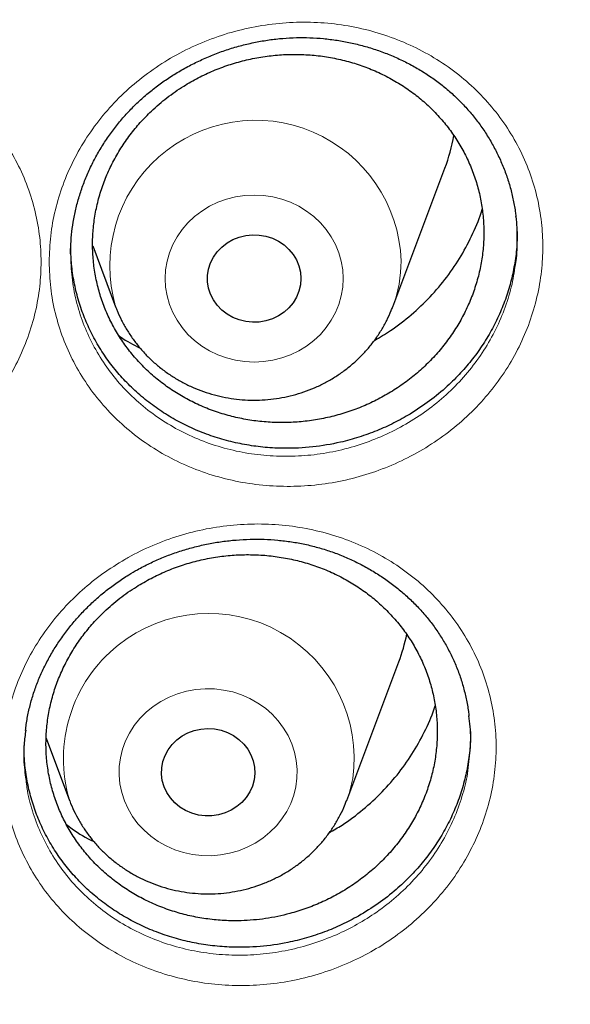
# Model space of a CAD drawing. Header units: millimetres. Extents: x 8 to 830, y 12 to 1725.
# Tile 226 of 256: x 435.89 to 440.61, y 1563.72 to 1572.17. Entities that reach past the tile are written whole.
import ezdxf

# ---------------------------------------------------------------- set-up
doc = ezdxf.new("R2010")
doc.units = ezdxf.units.MM

msp = doc.modelspace()

# ---------------------------------------------------------------- linework, layer by layer
at = {"color": 7, "linetype": 'Continuous', "lineweight": 30}
for p, q in [((439.0926, 1569.7095), (439.5396, 1570.8978)), ((436.5204, 1570.2305), (436.7164, 1569.7095)), ((436.7182, 1569.7048), (436.7164, 1569.7095)), ((438.6976, 1565.4737), (439.1446, 1566.6619)), ((436.1204, 1566.0081), (436.3214, 1565.4737))]:
    msp.add_line(p, q, dxfattribs=at)
at = {"color": 8, "linetype": 'Continuous', "lineweight": 0, "flags": 128}
for points in [[(438.6681, 1569.951), (438.664, 1569.8761), (438.6514, 1569.8021), (438.6308, 1569.7296), (438.6021, 1569.6596), (438.5658, 1569.5928), (438.5223, 1569.5299), (438.472, 1569.4716), (438.4155, 1569.4186), (438.3534, 1569.3714), (438.2863, 1569.3306), (438.2151, 1569.2965), (438.1405, 1569.2696), (438.0633, 1569.2502), (437.9843, 1569.2385), (437.9045, 1569.2346), (437.8247, 1569.2385), (437.7457, 1569.2502), (437.6685, 1569.2696), (437.5939, 1569.2965), (437.5227, 1569.3306), (437.4556, 1569.3714), (437.3935, 1569.4186), (437.337, 1569.4716), (437.2867, 1569.5299), (437.2432, 1569.5928), (437.2069, 1569.6596), (437.1782, 1569.7296), (437.1575, 1569.8021), (437.145, 1569.8761), (437.1408, 1569.951), (437.145, 1570.0259), (437.1575, 1570.1), (437.1782, 1570.1724), (437.2069, 1570.2424), (437.2432, 1570.3092), (437.2867, 1570.3721), (437.337, 1570.4304), (437.3935, 1570.4834), (437.4556, 1570.5306), (437.5227, 1570.5715), (437.5939, 1570.6055), (437.6685, 1570.6324), (437.7457, 1570.6518), (437.8247, 1570.6635), (437.9045, 1570.6675), (437.9843, 1570.6635), (438.0633, 1570.6518), (438.1405, 1570.6324), (438.2151, 1570.6055), (438.2863, 1570.5715), (438.3534, 1570.5306), (438.4155, 1570.4834), (438.472, 1570.4304), (438.5223, 1570.3721), (438.5658, 1570.3092), (438.6021, 1570.2424), (438.6308, 1570.1724), (438.6514, 1570.1), (438.664, 1570.0259), (438.6681, 1569.951)], [(438.2615, 1565.5908), (438.2436, 1565.5177), (438.2175, 1565.4468), (438.1838, 1565.3788), (438.1426, 1565.3146), (438.0945, 1565.2547), (438.04, 1565.1998), (437.9796, 1565.1506), (437.9142, 1565.1076), (437.8443, 1565.0713), (437.7707, 1565.0419), (437.6942, 1565.02), (437.6158, 1565.0057), (437.5361, 1564.9992), (437.4562, 1565.0005), (437.3769, 1565.0096), (437.299, 1565.0265), (437.2234, 1565.0509), (437.151, 1565.0826), (437.0825, 1565.1212), (437.0186, 1565.1664), (436.9602, 1565.2175), (436.9077, 1565.2741), (436.8619, 1565.3355), (436.8231, 1565.4011), (436.7919, 1565.4702), (436.7685, 1565.5419), (436.7533, 1565.6155), (436.7463, 1565.6902), (436.7477, 1565.7652), (436.7574, 1565.8396), (436.7754, 1565.9127), (436.8015, 1565.9836), (436.8352, 1566.0515), (436.8764, 1566.1158), (436.9245, 1566.1757), (436.979, 1566.2306), (437.0393, 1566.2798), (437.1048, 1566.3228), (437.1747, 1566.3591), (437.2483, 1566.3884), (437.3248, 1566.4104), (437.4032, 1566.4247), (437.4828, 1566.4312), (437.5628, 1566.4299), (437.6421, 1566.4208), (437.72, 1566.4039), (437.7956, 1566.3795), (437.868, 1566.3478), (437.9365, 1566.3092), (438.0004, 1566.264), (438.0588, 1566.2129), (438.1113, 1566.1563), (438.1571, 1566.0949), (438.1959, 1566.0293), (438.2271, 1565.9602), (438.2505, 1565.8885), (438.2657, 1565.8149), (438.2727, 1565.7402), (438.2713, 1565.6652), (438.2615, 1565.5908)]]:
    msp.add_lwpolyline(points, dxfattribs=at)
at = {"color": 7, "linetype": 'Continuous', "lineweight": 30, "flags": 128}
for points in [[(438.3045, 1569.951), (438.3002, 1569.8964), (438.2875, 1569.8429), (438.2667, 1569.7917), (438.2381, 1569.744), (438.2024, 1569.7006), (438.1604, 1569.6626), (438.1129, 1569.6307), (438.0609, 1569.6056), (438.0057, 1569.5879), (437.9482, 1569.578), (437.8899, 1569.576), (437.8318, 1569.582), (437.7753, 1569.5958), (437.7216, 1569.6173), (437.6717, 1569.6458), (437.6269, 1569.6809), (437.5879, 1569.7217), (437.5557, 1569.7674), (437.5309, 1569.817), (437.5141, 1569.8694), (437.5056, 1569.9236), (437.5056, 1569.9784), (437.5141, 1570.0326), (437.5309, 1570.0851), (437.5557, 1570.1347), (437.5879, 1570.1804), (437.6269, 1570.2212), (437.6717, 1570.2562), (437.7216, 1570.2848), (437.7753, 1570.3062), (437.8318, 1570.3201), (437.8899, 1570.3261), (437.9482, 1570.3241), (438.0057, 1570.3141), (438.0609, 1570.2964), (438.1129, 1570.2714), (438.1604, 1570.2395), (438.2024, 1570.2015), (438.2381, 1570.1581), (438.2667, 1570.1103), (438.2875, 1570.0591), (438.3002, 1570.0057), (438.3045, 1569.951)], [(437.9034, 1565.65), (437.8891, 1565.5969), (437.8667, 1565.5463), (437.8367, 1565.4993), (437.7997, 1565.4569), (437.7565, 1565.42), (437.7081, 1565.3894), (437.6554, 1565.3658), (437.5996, 1565.3496), (437.5419, 1565.3411), (437.4835, 1565.3407), (437.4257, 1565.3482), (437.3696, 1565.3636), (437.3166, 1565.3865), (437.2676, 1565.4163), (437.2238, 1565.4525), (437.1861, 1565.4944), (437.1553, 1565.5409), (437.132, 1565.5911), (437.1167, 1565.644), (437.1099, 1565.6984), (437.1116, 1565.7532), (437.1217, 1565.8072), (437.1401, 1565.8592), (437.1664, 1565.9081), (437.2, 1565.9529), (437.2402, 1565.9926), (437.2861, 1566.0265), (437.3368, 1566.0537), (437.3911, 1566.0737), (437.448, 1566.086), (437.5062, 1566.0905), (437.5645, 1566.0869), (437.6216, 1566.0754), (437.6763, 1566.0563), (437.7275, 1566.0298), (437.774, 1565.9967), (437.8149, 1565.9576), (437.8492, 1565.9133), (437.8763, 1565.8648), (437.8957, 1565.8131), (437.9067, 1565.7593), (437.9093, 1565.7045), (437.9034, 1565.65)]]:
    msp.add_lwpolyline(points, dxfattribs=at)
at = {"color": 8, "linetype": 'Continuous', "lineweight": 0}
for centre, radius, start, end in [((437.9157, 1570.0599), 1.2494, 1.97758, 196.28326), ((438.0463, 1570.1039), 1.1181, 339.40903, 359.95531), ((437.5155, 1565.8316), 1.2464, 352.17339, 196.83508), ((437.6442, 1565.8702), 1.1255, 339.30412, 349.33602)]:
    msp.add_arc(centre, radius, start, end, dxfattribs=at)
at = {"color": 7, "linetype": 'Continuous', "lineweight": 30}
for centre, radius, start, end in [((438.0934, 1571.4424), 1.5454, 339.36462, 350.18855), ((437.6971, 1567.207), 1.5467, 339.36705, 348.52343)]:
    msp.add_arc(centre, radius, start, end, dxfattribs=at)
at = {"color": 8, "linetype": 'Continuous', "lineweight": 0}
for points, knots in [([(411.9045, 1602.1384), (411.4079, 1602.1325), (410.4148, 1602.1207), (408.9279, 1602.0251), (407.4468, 1601.8726), (405.9744, 1601.658), (404.522, 1601.3848), (403.0924, 1601.0544), (401.6879, 1600.6687), (400.3024, 1600.2266), (398.9303, 1599.7256), (397.5746, 1599.1657), (396.2385, 1598.5467), (394.9327, 1597.8732), (393.6598, 1597.1465), (392.4295, 1596.3727), (391.2435, 1595.5542), (390.1031, 1594.6936), (389.0035, 1593.7876), (387.9401, 1592.8322), (386.916, 1591.8281), (385.9341, 1590.7766), (385.0025, 1589.6855), (384.1228, 1588.5571), (383.3018, 1587.4004), (382.54, 1586.2184), (381.8375, 1585.0139), (381.191, 1583.7821), (380.5983, 1582.5176), (380.0617, 1581.2223), (379.5835, 1579.8983), (379.1678, 1578.5558), (378.8154, 1577.1975), (378.5287, 1575.8341), (378.3069, 1574.4685), (378.1492, 1573.1035), (378.0544, 1571.7333), (378.0226, 1570.3523), (378.0552, 1568.9629), (378.1534, 1567.568), (378.317, 1566.1784), (378.5454, 1564.797), (378.8367, 1563.4344), (379.1888, 1562.0932), (379.5999, 1560.7754), (380.0712, 1559.4755), (380.6051, 1558.1882), (381.2019, 1556.9163), (381.8617, 1555.6628), (382.5795, 1554.4377), (383.3541, 1553.2435), (384.179, 1552.0892), (385.0514, 1550.9765), (385.9686, 1549.9066), (386.9343, 1548.8749), (387.9527, 1547.8773), (389.0228, 1546.9165), (390.1437, 1545.9953), (391.3066, 1545.1212), (392.5093, 1544.2959), (393.7422, 1543.5256), (395.0021, 1542.8108), (396.2859, 1542.1517), (397.5989, 1541.5453), (398.9467, 1540.9892), (400.3273, 1540.4858), (401.7385, 1540.0371), (403.1694, 1539.6471), (404.6173, 1539.3164), (406.0705, 1539.0475), (407.526, 1538.8394), (408.981, 1538.6914), (410.4414, 1538.6025), (411.9134, 1538.5727), (413.3942, 1538.6033), (414.8811, 1538.6954), (416.3622, 1538.8488), (417.8346, 1539.0632), (419.2869, 1539.3364), (420.7165, 1539.6668), (422.1211, 1540.0525), (423.5066, 1540.4947), (424.8787, 1540.9956), (426.2344, 1541.5555), (427.5705, 1542.1745), (428.8762, 1542.848), (430.1492, 1543.5747), (431.3795, 1544.3486), (432.5655, 1545.1671), (433.7058, 1546.0276), (434.8055, 1546.9336), (435.8688, 1547.889), (436.8929, 1548.8931), (437.8748, 1549.9446), (438.8065, 1551.0357), (439.6861, 1552.1641), (440.5071, 1553.3208), (441.269, 1554.5028), (441.9715, 1555.7073), (442.6179, 1556.9391), (443.2106, 1558.2036), (443.7472, 1559.4989), (444.2255, 1560.8229), (444.6412, 1562.1654), (444.9936, 1563.5237), (445.2803, 1564.8871), (445.5021, 1566.2527), (445.6598, 1567.6178), (445.7545, 1568.9879), (445.7863, 1570.3689), (445.7538, 1571.7583), (445.6555, 1573.1532), (445.492, 1574.5428), (445.2635, 1575.9243), (444.9723, 1577.2868), (444.6202, 1578.6281), (444.2091, 1579.9458), (443.7378, 1581.2457), (443.2038, 1582.533), (442.6071, 1583.8049), (441.9473, 1585.0584), (441.2294, 1586.2835), (440.4549, 1587.4778), (439.63, 1588.632), (438.7576, 1589.7447), (437.8403, 1590.8146), (436.8747, 1591.8463), (435.8563, 1592.8439), (434.7861, 1593.8047), (433.6653, 1594.726), (432.5024, 1595.6), (431.2997, 1596.4253), (430.0668, 1597.1956), (428.8069, 1597.9104), (427.5231, 1598.5695), (426.2101, 1599.1759), (424.8623, 1599.732), (423.4817, 1600.2354), (422.0705, 1600.6841), (420.6395, 1601.0741), (419.1917, 1601.4048), (417.7385, 1601.6737), (416.283, 1601.882), (414.828, 1602.0291), (413.3676, 1602.1213), (412.3922, 1602.1327), (411.9045, 1602.1384)], [0, 0, 0, 0, 0.007, 0.014, 0.021, 0.028, 0.035, 0.041875, 0.04875, 0.055625, 0.0625, 0.0695, 0.0765, 0.0835, 0.0905, 0.0975, 0.104375, 0.11125, 0.118125, 0.125, 0.132, 0.139, 0.146, 0.153, 0.16, 0.166875, 0.17375, 0.180625, 0.1875, 0.1945, 0.2015, 0.2085, 0.2155, 0.2225, 0.229375, 0.23625, 0.243125, 0.25, 0.257, 0.264, 0.271, 0.278, 0.285, 0.291875, 0.29875, 0.305625, 0.3125, 0.3195, 0.3265, 0.3335, 0.3405, 0.3475, 0.354375, 0.36125, 0.368125, 0.375, 0.382, 0.389, 0.396, 0.403, 0.41, 0.416875, 0.42375, 0.430625, 0.4375, 0.4445, 0.4515, 0.4585, 0.4655, 0.4725, 0.479375, 0.48625, 0.493125, 0.5, 0.507, 0.514, 0.521, 0.528, 0.535, 0.541875, 0.54875, 0.555625, 0.5625, 0.5695, 0.5765, 0.5835, 0.5905, 0.5975, 0.604375, 0.61125, 0.618125, 0.625, 0.632, 0.639, 0.646, 0.653, 0.66, 0.666875, 0.67375, 0.680625, 0.6875, 0.6945, 0.7015, 0.7085, 0.7155, 0.7225, 0.729375, 0.73625, 0.743125, 0.75, 0.757, 0.764, 0.771, 0.778, 0.785, 0.791875, 0.79875, 0.805625, 0.8125, 0.8195, 0.8265, 0.8335, 0.8405, 0.8475, 0.854375, 0.86125, 0.868125, 0.875, 0.882, 0.889, 0.896, 0.903, 0.91, 0.916875, 0.92375, 0.930625, 0.9375, 0.9445, 0.9515, 0.9585, 0.9655, 0.9725, 0.979375, 0.98625, 0.993125, 1, 1, 1, 1]), ([(436.1465, 1570.0948), (436.1491, 1570.1693), (436.1544, 1570.3184), (436.1958, 1570.5402), (436.261, 1570.7571), (436.3524, 1570.9662), (436.4671, 1571.1654), (436.6044, 1571.3522), (436.7633, 1571.5238), (436.9409, 1571.6786), (437.1352, 1571.8145), (437.3442, 1571.929), (437.5648, 1572.0214), (437.7941, 1572.0906), (438.0294, 1572.1347), (438.2676, 1572.1541), (438.5058, 1572.1485), (438.7407, 1572.1171), (438.9696, 1572.0613), (439.1898, 1571.9817), (439.3983, 1571.8785), (439.5926, 1571.7536), (439.77, 1571.6087), (439.9277, 1571.4453), (440.0645, 1571.2662), (440.179, 1571.0731), (440.2687, 1570.8679), (440.3333, 1570.6539), (440.3711, 1570.4383), (440.383, 1570.2245), (440.3713, 1570.0101), (440.3336, 1569.7926), (440.2693, 1569.575), (440.18, 1569.3648), (440.0661, 1569.1648), (439.9297, 1568.9773), (439.7726, 1568.8044), (439.596, 1568.649), (439.4027, 1568.5123), (439.1953, 1568.3963), (438.9758, 1568.3029), (438.7477, 1568.2325), (438.5132, 1568.1862), (438.2752, 1568.1654), (438.0368, 1568.1694), (437.801, 1568.1983), (437.5709, 1568.2528), (437.3494, 1568.3314), (437.1397, 1568.4329), (436.9448, 1568.5567), (436.7667, 1568.7003), (436.6072, 1568.8621), (436.469, 1569.0409), (436.3533, 1569.2336), (436.2614, 1569.4379), (436.1959, 1569.6515), (436.1544, 1569.8712), (436.1491, 1570.0204), (436.1465, 1570.0948)], [0, 0, 0, 0, 0.017827, 0.03571, 0.053535, 0.071349, 0.089218, 0.10703, 0.124908, 0.142842, 0.16072, 0.178628, 0.196594, 0.214503, 0.232411, 0.250376, 0.268283, 0.286177, 0.304128, 0.322023, 0.339953, 0.357941, 0.375871, 0.393731, 0.411648, 0.429507, 0.447397, 0.465345, 0.483235, 0.499962, 0.516688, 0.534536, 0.55244, 0.570288, 0.588128, 0.606026, 0.623867, 0.641727, 0.659644, 0.677504, 0.695361, 0.713274, 0.731129, 0.749047, 0.767022, 0.78494, 0.802904, 0.820926, 0.838891, 0.856774, 0.874715, 0.892598, 0.910493, 0.928445, 0.94634, 0.964208, 0.982133, 1, 1, 1, 1]), ([(431.8451, 1569.9849), (431.8477, 1570.0592), (431.8529, 1570.208), (431.8942, 1570.4291), (431.9593, 1570.6454), (432.0506, 1570.8539), (432.1653, 1571.0523), (432.3026, 1571.2384), (432.4615, 1571.4092), (432.6392, 1571.563), (432.8335, 1571.698), (433.0426, 1571.8114), (433.2631, 1571.9026), (433.4924, 1571.9705), (433.7276, 1572.0134), (433.9656, 1572.0316), (434.2036, 1572.0249), (434.4384, 1571.9924), (434.6672, 1571.9356), (434.8873, 1571.8551), (435.0957, 1571.751), (435.29, 1571.6254), (435.4673, 1571.48), (435.625, 1571.3161), (435.7619, 1571.1366), (435.8765, 1570.9431), (435.9663, 1570.7378), (436.0311, 1570.5237), (436.069, 1570.3081), (436.081, 1570.0943), (436.0694, 1569.88), (436.0318, 1569.6628), (435.9676, 1569.4457), (435.8783, 1569.236), (435.7644, 1569.0366), (435.6281, 1568.8499), (435.4709, 1568.6779), (435.2943, 1568.5234), (435.1011, 1568.3878), (434.8936, 1568.2728), (434.6742, 1568.1807), (434.4462, 1568.1114), (434.2117, 1568.0663), (433.9737, 1568.0467), (433.7353, 1568.0519), (433.4995, 1568.0819), (433.2695, 1568.1375), (433.0481, 1568.2171), (432.8385, 1568.3194), (432.6437, 1568.4439), (432.4657, 1568.5881), (432.3062, 1568.7505), (432.168, 1568.9296), (432.0523, 1569.1227), (431.9602, 1569.3273), (431.8947, 1569.5412), (431.853, 1569.7612), (431.8477, 1569.9104), (431.8451, 1569.9849)], [0, 0, 0, 0, 0.017811, 0.035679, 0.053489, 0.07131, 0.089187, 0.107007, 0.124894, 0.142838, 0.160725, 0.178634, 0.1966, 0.21451, 0.232404, 0.250354, 0.268248, 0.286132, 0.304073, 0.321957, 0.339878, 0.357855, 0.375775, 0.393633, 0.411547, 0.429403, 0.447296, 0.465247, 0.48314, 0.499885, 0.516629, 0.534485, 0.552397, 0.570253, 0.588102, 0.606007, 0.623856, 0.64172, 0.65964, 0.677502, 0.695356, 0.713264, 0.731116, 0.749033, 0.767007, 0.784924, 0.80288, 0.820894, 0.83885, 0.856721, 0.874649, 0.89252, 0.910413, 0.928363, 0.946256, 0.964152, 0.982105, 1, 1, 1, 1]), ([(436.3303, 1570.1638), (436.3327, 1570.0962), (436.3375, 1569.9609), (436.3753, 1569.7616), (436.4348, 1569.5683), (436.518, 1569.3839), (436.6226, 1569.2102), (436.7474, 1569.0492), (436.8917, 1568.9033), (437.0529, 1568.7738), (437.2292, 1568.6624), (437.419, 1568.5712), (437.6193, 1568.5007), (437.8274, 1568.4521), (438.0408, 1568.4266), (438.2565, 1568.4237), (438.4718, 1568.4432), (438.684, 1568.4858), (438.8904, 1568.5502), (439.0889, 1568.6353), (439.2766, 1568.7409), (439.4514, 1568.8651), (439.6112, 1569.0062), (439.7534, 1569.1631), (439.8768, 1569.3332), (439.98, 1569.5145), (440.0604, 1569.7051), (440.1192, 1569.8988), (440.1385, 1570.0298), (440.1479, 1570.0934)], [0, 0, 0, 0, 0.037131, 0.074383, 0.111514, 0.148513, 0.18563, 0.22263, 0.259704, 0.296897, 0.333972, 0.371209, 0.408565, 0.445802, 0.482956, 0.520228, 0.557384, 0.5944, 0.631536, 0.668557, 0.705574, 0.742709, 0.779728, 0.81671, 0.853809, 0.890791, 0.927787, 0.9649, 1, 1, 1, 1]), ([(436.7959, 1567.5418), (436.8048, 1567.5469), (436.8824, 1567.5911), (437.0347, 1567.6654), (437.2592, 1567.7477), (437.4913, 1567.8065), (437.7282, 1567.8402), (437.9668, 1567.8491), (438.2041, 1567.8332), (438.4368, 1567.7918), (438.6623, 1567.7263), (438.8781, 1567.6376), (439.0809, 1567.5258), (439.2684, 1567.393), (439.4382, 1567.2412), (439.5874, 1567.0718), (439.7149, 1566.8876), (439.8194, 1566.6904), (439.8986, 1566.4824), (439.9524, 1566.2666), (439.9799, 1566.0459), (439.98, 1565.8232), (439.9538, 1565.6013), (439.9016, 1565.3825), (439.8231, 1565.1699), (439.7201, 1564.9658), (439.5939, 1564.7731), (439.4455, 1564.5945), (439.2775, 1564.4319), (439.0964, 1564.2905), (438.9055, 1564.1713), (438.7027, 1564.0705), (438.4838, 1563.9884), (438.2512, 1563.9277), (438.014, 1563.8916), (437.7752, 1563.8812), (437.5379, 1563.8955), (437.3043, 1563.9344), (437.0777, 1563.9986), (436.8608, 1564.0862), (436.6567, 1564.1962), (436.4683, 1564.3277), (436.2976, 1564.4784), (436.1464, 1564.6464), (436.0174, 1564.8303), (435.9115, 1565.0271), (435.8301, 1565.2344), (435.7751, 1565.4497), (435.7462, 1565.6699), (435.7436, 1565.8927), (435.7685, 1566.115), (435.8194, 1566.334), (435.8958, 1566.5472), (435.9974, 1566.7513), (436.1219, 1566.9444), (436.2661, 1567.1217), (436.428, 1567.2807), (436.6031, 1567.4228), (436.7317, 1567.5021), (436.7959, 1567.5418)], [0, 0, 0, 0, 0.002324, 0.020223, 0.038179, 0.056079, 0.073986, 0.091951, 0.109859, 0.127756, 0.145711, 0.163609, 0.181544, 0.199537, 0.217473, 0.235342, 0.253267, 0.271135, 0.289032, 0.306987, 0.324884, 0.342716, 0.360604, 0.378436, 0.396293, 0.414207, 0.432063, 0.449901, 0.467797, 0.485635, 0.502183, 0.518731, 0.536708, 0.554741, 0.572716, 0.590616, 0.608572, 0.626471, 0.644424, 0.662435, 0.680387, 0.698294, 0.716258, 0.734164, 0.752066, 0.770026, 0.787929, 0.805793, 0.823715, 0.841579, 0.859427, 0.877332, 0.89518, 0.912994, 0.930864, 0.948677, 0.965768, 0.982909, 1, 1, 1, 1]), ([(435.9449, 1565.6733), (435.9494, 1565.6339), (435.9612, 1565.5281), (436.0069, 1565.3604), (436.0798, 1565.1731), (436.1758, 1564.9954), (436.2924, 1564.8295), (436.4293, 1564.6779), (436.5838, 1564.5422), (436.7542, 1564.4237), (436.9389, 1564.3249), (437.1351, 1564.2463), (437.3401, 1564.189), (437.5514, 1564.1544), (437.7661, 1564.1422), (437.9822, 1564.1522), (438.1968, 1564.1856), (438.4072, 1564.2412), (438.6053, 1564.3161), (438.7887, 1564.4078), (438.9614, 1564.5161), (439.1253, 1564.6445), (439.2773, 1564.7921), (439.4117, 1564.954), (439.5258, 1565.1288), (439.6193, 1565.3136), (439.6895, 1565.5063), (439.732, 1565.6717), (439.7422, 1565.7727), (439.7456, 1565.8068)], [0, 0, 0, 0, 0.022786, 0.061212, 0.099719, 0.138351, 0.176859, 0.215379, 0.254022, 0.292543, 0.33116, 0.369901, 0.408519, 0.44703, 0.485664, 0.524178, 0.562842, 0.601634, 0.640303, 0.675886, 0.71147, 0.749843, 0.788337, 0.82671, 0.865117, 0.903647, 0.942055, 0.980413, 1, 1, 1, 1])]:
    msp.add_open_spline(points, degree=3, knots=knots, dxfattribs=at)
at = {"color": 7, "linetype": 'Continuous', "lineweight": 30}
for points, knots in [([(377.0532, 1573.0448), (377.0508, 1573.0099), (377.0461, 1572.9393), (377.0399, 1572.8224), (377.0331, 1572.6975), (377.0252, 1572.566), (377.017, 1572.4251), (377.0091, 1572.274), (377.0006, 1572.0953), (376.992, 1571.8866), (376.9839, 1571.6459), (376.9766, 1571.3568), (376.9714, 1571.015), (376.9704, 1570.6164), (376.975, 1570.1887), (376.9867, 1569.7289), (377.0066, 1569.2429), (377.0353, 1568.7411), (377.0725, 1568.2367), (377.1178, 1567.734), (377.1713, 1567.2329), (377.2327, 1566.7336), (377.3199, 1566.1085), (377.4415, 1565.3594), (377.6082, 1564.4891), (377.7605, 1563.8002), (377.8839, 1563.2895), (377.9689, 1562.9541), (378.0562, 1562.6248), (378.1433, 1562.3102), (378.2272, 1562.0185), (378.3061, 1561.7533), (378.3793, 1561.5145), (378.4462, 1561.3019), (378.5064, 1561.1154), (378.5591, 1560.9548), (378.6042, 1560.82), (378.6393, 1560.7162), (378.6666, 1560.6365), (378.6902, 1560.5679), (378.7165, 1560.4923), (378.7477, 1560.403), (378.7845, 1560.2992), (378.8307, 1560.17), (378.8878, 1560.0129), (378.9571, 1559.8258), (379.0362, 1559.6165), (379.1255, 1559.3853), (379.2256, 1559.1325), (379.335, 1558.8633), (379.4508, 1558.586), (379.6126, 1558.2089), (379.8226, 1557.7387), (380.0854, 1557.1801), (380.3848, 1556.5743), (380.7235, 1555.9255), (381.1044, 1555.2377), (381.4961, 1554.5691), (381.9371, 1553.8554), (382.4355, 1553.0952), (382.9974, 1552.2914), (383.5841, 1551.503), (384.1207, 1550.825), (384.6016, 1550.2466), (385.0237, 1549.7582), (385.4687, 1549.2632), (385.9374, 1548.7626), (386.3963, 1548.2924), (386.8416, 1547.8533), (387.27, 1547.4454), (387.7152, 1547.0363), (388.1767, 1546.6274), (388.5913, 1546.2734), (388.9458, 1545.9797), (389.2283, 1545.7509), (389.4925, 1545.5412), (389.738, 1545.3502), (389.9643, 1545.1772), (390.1614, 1545.0289), (390.3309, 1544.9032), (390.4745, 1544.7978), (390.6036, 1544.7041), (390.7099, 1544.6275), (390.7926, 1544.5685), (390.8521, 1544.5261), (390.9062, 1544.4878), (390.9723, 1544.4412), (391.0611, 1544.3789), (391.1716, 1544.302), (391.2957, 1544.2163), (391.4305, 1544.1242), (391.576, 1544.0257), (391.7632, 1543.9005), (391.9973, 1543.7463), (392.2837, 1543.5614), (392.5967, 1543.3637), (392.9369, 1543.1541), (393.302, 1542.9349), (393.6861, 1542.7107), (394.0797, 1542.4876), (394.476, 1542.2696), (394.9737, 1542.004), (395.5734, 1541.6972), (396.2758, 1541.3571), (396.9747, 1541.0372), (397.7049, 1540.7215), (398.4656, 1540.4129), (399.2559, 1540.114), (400.04, 1539.8382), (400.8213, 1539.5831), (401.599, 1539.3484), (402.3747, 1539.1329), (403.1479, 1538.9361), (403.9229, 1538.7565), (404.776, 1538.578), (405.7075, 1538.4068), (406.718, 1538.2497), (407.7304, 1538.1207), (408.7455, 1538.0195), (409.7632, 1537.9462), (410.7827, 1537.901), (411.8033, 1537.884), (412.8239, 1537.8953), (413.8437, 1537.935), (414.8619, 1538.0027), (415.8775, 1538.0984), (416.8898, 1538.2218), (417.8978, 1538.3729), (418.8286, 1538.5385), (419.6827, 1538.7122), (420.4634, 1538.8886), (421.2464, 1539.0833), (422.0351, 1539.2981), (422.8256, 1539.5326), (423.6172, 1539.787), (424.4091, 1540.0618), (425.2052, 1540.3591), (425.9911, 1540.6741), (426.7655, 1541.0061), (427.5216, 1541.3512), (428.2642, 1541.7112), (428.9861, 1542.0818), (429.686, 1542.4613), (430.2891, 1542.8057), (430.8011, 1543.1105), (431.2273, 1543.3725), (431.644, 1543.6368), (431.9824, 1543.8582), (432.2385, 1544.0293), (432.4076, 1544.144), (432.5522, 1544.2431), (432.6725, 1544.3263), (432.7687, 1544.3935), (432.8371, 1544.4415), (432.8836, 1544.4743), (432.9221, 1544.5015), (432.9685, 1544.5344), (433.0278, 1544.5766), (433.0971, 1544.6262), (433.1924, 1544.6947), (433.3176, 1544.7855), (433.4765, 1544.9019), (433.6774, 1545.0511), (433.9174, 1545.2323), (434.1928, 1545.4443), (434.4782, 1545.6689), (434.7929, 1545.9221), (435.1375, 1546.2063), (435.5121, 1546.5243), (435.898, 1546.8617), (436.2945, 1547.2193), (436.7005, 1547.5977), (437.0877, 1547.9709), (437.4545, 1548.3357), (437.7942, 1548.6837), (438.125, 1549.0325), (438.44, 1549.3742), (438.7381, 1549.7066), (439.0356, 1550.0471), (439.3305, 1550.3942), (439.6212, 1550.7461), (439.8914, 1551.0823), (440.1435, 1551.4042), (440.3779, 1551.7109), (440.595, 1552.0018), (440.7938, 1552.2741), (440.9809, 1552.5358), (441.1669, 1552.8013), (441.362, 1553.0858), (441.5697, 1553.3957), (441.789, 1553.7316), (442.019, 1554.0939), (442.2588, 1554.4832), (442.5074, 1554.9001), (442.7438, 1555.3108), (442.967, 1555.7119), (443.1759, 1556.0995), (443.3851, 1556.5009), (443.5884, 1556.9051), (443.7872, 1557.3148), (443.9773, 1557.7213), (444.1582, 1558.1229), (444.3234, 1558.5033), (444.4737, 1558.8621), (444.6101, 1559.1988), (444.7334, 1559.5133), (444.8444, 1559.8051), (444.9275, 1560.0301), (444.986, 1560.1915), (445.022, 1560.2923), (445.0531, 1560.3798), (445.079, 1560.4537), (445.1, 1560.514), (445.1173, 1560.5637), (445.1365, 1560.6193), (445.1618, 1560.6931), (445.1962, 1560.7944), (445.238, 1560.9192), (445.2904, 1561.078), (445.3517, 1561.2674), (445.4199, 1561.4832), (445.49, 1561.7109), (445.5615, 1561.9498), (445.6342, 1562.1999), (445.7209, 1562.5079), (445.8209, 1562.879), (445.9326, 1563.318), (446.0436, 1563.783), (446.1444, 1564.2364), (446.2352, 1564.6749), (446.3163, 1565.095), (446.394, 1565.5297), (446.4818, 1566.0655), (446.572, 1566.6902), (446.6569, 1567.3929), (446.7237, 1568.0732), (446.7738, 1568.7306), (446.8089, 1569.3647), (446.8302, 1569.9754), (446.8378, 1570.4719), (446.8382, 1570.86), (446.8358, 1571.1455), (446.8308, 1571.4241), (446.8237, 1571.6914), (446.815, 1571.9447), (446.8049, 1572.1919), (446.7936, 1572.4303), (446.7812, 1572.6577), (446.769, 1572.8593), (446.76, 1572.986), (446.7558, 1573.0448)], [0, 0, 0, 0, 0.000951, 0.00193, 0.003036, 0.004253, 0.00557, 0.006974, 0.008466, 0.010552, 0.012788, 0.015174, 0.018604, 0.022304, 0.026272, 0.03051, 0.035109, 0.039809, 0.0445, 0.049182, 0.053854, 0.058517, 0.063171, 0.071403, 0.079606, 0.08778, 0.090983, 0.094182, 0.097376, 0.100428, 0.103231, 0.105785, 0.10809, 0.110147, 0.111955, 0.113514, 0.114824, 0.115886, 0.116546, 0.117156, 0.117891, 0.118757, 0.119771, 0.120935, 0.122551, 0.124388, 0.126447, 0.128728, 0.13123, 0.133951, 0.136743, 0.139515, 0.145262, 0.150923, 0.1565, 0.163835, 0.171017, 0.178053, 0.185051, 0.193961, 0.202877, 0.211797, 0.220722, 0.226386, 0.232222, 0.238233, 0.244421, 0.250785, 0.255992, 0.261311, 0.266742, 0.272285, 0.27791, 0.2814, 0.284654, 0.287671, 0.290452, 0.292997, 0.295305, 0.297061, 0.298651, 0.300074, 0.30133, 0.302159, 0.302792, 0.303286, 0.303933, 0.304956, 0.306188, 0.307532, 0.308987, 0.310553, 0.31223, 0.315004, 0.318038, 0.32133, 0.324881, 0.328691, 0.332679, 0.336722, 0.340731, 0.344704, 0.351714, 0.358613, 0.3654, 0.372077, 0.379665, 0.387104, 0.394395, 0.401597, 0.408772, 0.415794, 0.42279, 0.429761, 0.436706, 0.445688, 0.454627, 0.463542, 0.472457, 0.481371, 0.490286, 0.4992, 0.508115, 0.517029, 0.525944, 0.534858, 0.543773, 0.552688, 0.561603, 0.568593, 0.575583, 0.582642, 0.589812, 0.597096, 0.604359, 0.61173, 0.61921, 0.626799, 0.634111, 0.641505, 0.648815, 0.655997, 0.663051, 0.669978, 0.674479, 0.678925, 0.683315, 0.687644, 0.689723, 0.691543, 0.693106, 0.69441, 0.695455, 0.696243, 0.696646, 0.696978, 0.697502, 0.698168, 0.698928, 0.699781, 0.70131, 0.703068, 0.705055, 0.708015, 0.711125, 0.714373, 0.717759, 0.721968, 0.726371, 0.73097, 0.735762, 0.74075, 0.745932, 0.750272, 0.754723, 0.75908, 0.763275, 0.767308, 0.771181, 0.775537, 0.77967, 0.783578, 0.787262, 0.79079, 0.794084, 0.797145, 0.799974, 0.80285, 0.805987, 0.809385, 0.813035, 0.816945, 0.821115, 0.825545, 0.830235, 0.834102, 0.838129, 0.842317, 0.846532, 0.850562, 0.854837, 0.85888, 0.862688, 0.866263, 0.869604, 0.872711, 0.875584, 0.878223, 0.879337, 0.880326, 0.881181, 0.881903, 0.882491, 0.882945, 0.883358, 0.884118, 0.885104, 0.886317, 0.887757, 0.88973, 0.891826, 0.894024, 0.896326, 0.898731, 0.901239, 0.905195, 0.909383, 0.913804, 0.918457, 0.922275, 0.926238, 0.930343, 0.934543, 0.941328, 0.94789, 0.954228, 0.960343, 0.966236, 0.971905, 0.977351, 0.980059, 0.98271, 0.985301, 0.987816, 0.990158, 0.992312, 0.994612, 0.996657, 0.99845, 1, 1, 1, 1]), ([(436.3303, 1570.1633), (436.3305, 1570.1814), (436.331, 1570.2358), (436.3374, 1570.3269), (436.352, 1570.4363), (436.3739, 1570.5456), (436.4031, 1570.6543), (436.4395, 1570.762), (436.483, 1570.8679), (436.5333, 1570.9716), (436.5902, 1571.0723), (436.6534, 1571.1696), (436.7224, 1571.2628), (436.797, 1571.3515), (436.8767, 1571.4352), (436.9612, 1571.5136), (437.0506, 1571.5869), (437.1449, 1571.6554), (437.2442, 1571.7191), (437.3481, 1571.7777), (437.4561, 1571.8306), (437.5675, 1571.8776), (437.6816, 1571.9183), (437.7976, 1571.9524), (437.9148, 1571.9796), (438.0324, 1571.9999), (438.1497, 1572.0131), (438.2664, 1572.0192), (438.3828, 1572.0184), (438.4992, 1572.0108), (438.6155, 1571.9963), (438.7313, 1571.975), (438.8458, 1571.9469), (438.9584, 1571.9122), (439.0685, 1571.8708), (439.1754, 1571.8232), (439.2784, 1571.7695), (439.3771, 1571.71), (439.4709, 1571.6451), (439.5593, 1571.5751), (439.6422, 1571.5003), (439.7196, 1571.4206), (439.7917, 1571.3362), (439.8584, 1571.247), (439.9192, 1571.1535), (439.9738, 1571.056), (440.0219, 1570.9551), (440.0633, 1570.8512), (440.0977, 1570.7449), (440.1244, 1570.6367), (440.1413, 1570.5494), (440.1466, 1570.498), (440.148, 1570.4834)], [0, 0, 0, 0, 0.010017, 0.030195, 0.050465, 0.070867, 0.091385, 0.111993, 0.132662, 0.153357, 0.174032, 0.194646, 0.215164, 0.235556, 0.255797, 0.275869, 0.295846, 0.315975, 0.336314, 0.356826, 0.377466, 0.398181, 0.418916, 0.439595, 0.460162, 0.48057, 0.50078, 0.52077, 0.540679, 0.560772, 0.581041, 0.601462, 0.622003, 0.642629, 0.663302, 0.683976, 0.704607, 0.725163, 0.74562, 0.76596, 0.786181, 0.806326, 0.826641, 0.847084, 0.86764, 0.888287, 0.908999, 0.929747, 0.950495, 0.971207, 0.991858, 1, 1, 1, 1]), ([(437.0232, 1571.3877), (436.9909, 1571.3554), (436.926, 1571.2908), (436.8389, 1571.184), (436.7599, 1571.0702), (436.6914, 1570.9507), (436.634, 1570.8272), (436.5879, 1570.7006), (436.5528, 1570.5698), (436.5295, 1570.4374), (436.5182, 1570.3043), (436.5187, 1570.1719), (436.5311, 1570.039), (436.5554, 1569.9082), (436.5914, 1569.7805), (436.6384, 1569.6572), (436.6969, 1569.5371), (436.7661, 1569.4227), (436.8453, 1569.3148), (436.9335, 1569.2143), (437.0316, 1569.1205), (437.1379, 1569.0354), (437.2514, 1568.9593), (437.3709, 1568.8931), (437.4976, 1568.8361), (437.629, 1568.7898), (437.7641, 1568.7543), (437.9015, 1568.7297), (438.0425, 1568.7161), (438.1842, 1568.7138), (438.3256, 1568.7228), (438.4654, 1568.7428), (438.6049, 1568.7741), (438.741, 1568.8162), (438.8728, 1568.8687), (438.9993, 1568.931), (439.1213, 1569.0037), (439.2364, 1569.0855), (439.3438, 1569.1757), (439.4425, 1569.2733), (439.5334, 1569.3791), (439.6144, 1569.4913), (439.6851, 1569.6089), (439.7449, 1569.7307), (439.7944, 1569.8577), (439.8322, 1569.9876), (439.8583, 1570.1193), (439.8726, 1570.2515), (439.8751, 1570.3854), (439.8656, 1570.5183), (439.8442, 1570.6493), (439.8114, 1570.777), (439.7667, 1570.9027), (439.7109, 1571.0237), (439.6445, 1571.1392), (439.5683, 1571.2481), (439.4815, 1571.3514), (439.3857, 1571.4469), (439.2817, 1571.534), (439.1707, 1571.6119), (439.0515, 1571.6813), (438.9265, 1571.7405), (438.7966, 1571.7893), (438.6631, 1571.8274), (438.525, 1571.855), (438.3848, 1571.8713), (438.2436, 1571.8763), (438.1029, 1571.8702), (437.9612, 1571.8529), (437.8215, 1571.8243), (437.6851, 1571.7849), (437.5528, 1571.7353), (437.4237, 1571.6749), (437.2901, 1571.5985), (437.1537, 1571.5047), (437.0669, 1571.4268), (437.0232, 1571.3877)], [0, 0, 0, 0, 0.013181, 0.026453, 0.040014, 0.053675, 0.066915, 0.080255, 0.093689, 0.10735, 0.120586, 0.13392, 0.147349, 0.161005, 0.174238, 0.187571, 0.200998, 0.214651, 0.227888, 0.241223, 0.254653, 0.26831, 0.281553, 0.294896, 0.308333, 0.321996, 0.335248, 0.348592, 0.362043, 0.375715, 0.388959, 0.402296, 0.415777, 0.429454, 0.442699, 0.456036, 0.469517, 0.483194, 0.496434, 0.509791, 0.523243, 0.536916, 0.55016, 0.563497, 0.576941, 0.590606, 0.603843, 0.617179, 0.63061, 0.644267, 0.657501, 0.670833, 0.68426, 0.697914, 0.711149, 0.724483, 0.737912, 0.751566, 0.764808, 0.778148, 0.791583, 0.805244, 0.818493, 0.831835, 0.845283, 0.858953, 0.872196, 0.885532, 0.899011, 0.912687, 0.925932, 0.93927, 0.952751, 0.96643, 0.983121, 1, 1, 1, 1]), ([(438.9347, 1569.4201), (438.9815, 1569.4475), (439.0932, 1569.5128), (439.254, 1569.6383), (439.4162, 1569.792), (439.5594, 1569.9616), (439.6834, 1570.1442), (439.7822, 1570.3388), (439.8405, 1570.4738), (439.8588, 1570.5446), (439.8591, 1570.5458)], [0, 0, 0, 0, 0.107099, 0.255222, 0.403426, 0.552102, 0.700307, 0.848609, 0.997385, 1, 1, 1, 1]), ([(440.1479, 1570.0934), (440.1485, 1570.0969), (440.1601, 1570.163), (440.1602, 1570.2932), (440.1603, 1570.4216), (440.1491, 1570.485), (440.1488, 1570.4865)], [0, 0, 0, 0, 0.0263, 0.5074366, 0.988582, 1, 1, 1, 1]), ([(440.1586, 1570.3547), (440.1587, 1570.3225), (440.1589, 1570.2387), (440.1437, 1570.1051), (440.115, 1569.9548), (440.0729, 1569.8077), (440.0175, 1569.6626), (439.9494, 1569.5223), (439.8694, 1569.388), (439.7786, 1569.2608), (439.676, 1569.1396), (439.5537, 1569.0178), (439.4104, 1568.8974), (439.2982, 1568.8251), (439.2418, 1568.7888)], [0, 0, 0, 0, 0.052388, 0.136235, 0.21752, 0.299374, 0.381814, 0.465655, 0.546905, 0.628724, 0.711125, 0.794924, 0.8969, 1, 1, 1, 1]), ([(439.2418, 1568.7888), (439.1957, 1568.7624), (439.1031, 1568.7094), (438.9558, 1568.6436), (438.8024, 1568.5881), (438.6195, 1568.538), (438.4055, 1568.5017), (438.1891, 1568.4911), (438.0004, 1568.5006), (437.8409, 1568.5214), (437.6852, 1568.5548), (437.5318, 1568.6009), (437.3839, 1568.6591), (437.2428, 1568.7288), (437.1096, 1568.809), (436.9831, 1568.9007), (436.8658, 1569.0021), (436.7586, 1569.1126), (436.6624, 1569.2309), (436.5764, 1569.3581), (436.5026, 1569.4917), (436.4415, 1569.6306), (436.3934, 1569.7733), (436.3583, 1569.9212), (436.3362, 1570.0671), (436.3327, 1570.1641), (436.3311, 1570.2096)], [0, 0, 0, 0, 0.039636, 0.079624, 0.119893, 0.160819, 0.22034, 0.280827, 0.321815, 0.361435, 0.401336, 0.441669, 0.48259, 0.522164, 0.562016, 0.602154, 0.64297, 0.682555, 0.722419, 0.762713, 0.803596, 0.843156, 0.882994, 0.923118, 0.963923, 1, 1, 1, 1]), ([(436.719, 1569.7049), (436.7223, 1569.6956), (436.7361, 1569.6569), (436.7673, 1569.5914), (436.8126, 1569.509), (436.8648, 1569.4304), (436.923, 1569.3558), (436.987, 1569.2857), (437.0564, 1569.2205), (437.1309, 1569.1606), (437.2099, 1569.1063), (437.2931, 1569.058), (437.38, 1569.0159), (437.4701, 1568.9804), (437.5628, 1568.9517), (437.6576, 1568.9298), (437.7539, 1568.9151), (437.8512, 1568.9075), (437.9488, 1568.9072), (438.0463, 1568.9141), (438.143, 1568.9282), (438.2382, 1568.9495), (438.3316, 1568.9778), (438.4223, 1569.013), (438.51, 1569.0549), (438.5941, 1569.1032), (438.6741, 1569.1575), (438.7494, 1569.2177), (438.8196, 1569.2833), (438.8844, 1569.3538), (438.9432, 1569.429), (438.9959, 1569.5082), (439.0416, 1569.5912), (439.0738, 1569.659), (439.0882, 1569.6998), (439.0922, 1569.711)], [0, 0, 0, 0, 0.009821, 0.040939, 0.072091, 0.103282, 0.134521, 0.165812, 0.197157, 0.228558, 0.260015, 0.291527, 0.323092, 0.354705, 0.386364, 0.418063, 0.449797, 0.48156, 0.513346, 0.54515, 0.576962, 0.608776, 0.640584, 0.67238, 0.704156, 0.735904, 0.767619, 0.799292, 0.830917, 0.86249, 0.894007, 0.925464, 0.956861, 0.988199, 1, 1, 1, 1]), ([(436.7459, 1569.4602), (436.7503, 1569.4568), (436.8059, 1569.415), (436.8689, 1569.3829), (436.9269, 1569.3533)], [0, 0, 0, 0, 0.0800419, 1, 1, 1, 1]), ([(436.9035, 1567.453), (436.9207, 1567.4624), (436.9719, 1567.4904), (437.0598, 1567.5326), (437.1683, 1567.5777), (437.28, 1567.6167), (437.3945, 1567.6495), (437.5113, 1567.676), (437.6298, 1567.6958), (437.7493, 1567.709), (437.8692, 1567.7154), (437.9887, 1567.7149), (438.1072, 1567.7075), (438.224, 1567.6934), (438.3386, 1567.6726), (438.4505, 1567.6451), (438.5598, 1567.6111), (438.667, 1567.5706), (438.772, 1567.5235), (438.8744, 1567.4699), (438.9735, 1567.4101), (439.0686, 1567.3445), (439.1591, 1567.2735), (439.2444, 1567.1974), (439.3238, 1567.1169), (439.3969, 1567.0324), (439.4634, 1566.9444), (439.5231, 1566.8532), (439.5761, 1566.7586), (439.6228, 1566.6604), (439.663, 1566.5587), (439.6967, 1566.4537), (439.723, 1566.3462), (439.7395, 1566.2606), (439.7446, 1566.2106), (439.7459, 1566.1977)], [0, 0, 0, 0, 0.015511, 0.046246, 0.07713, 0.108233, 0.13953, 0.170986, 0.202558, 0.234191, 0.265823, 0.297385, 0.328822, 0.360089, 0.391149, 0.421965, 0.452627, 0.483598, 0.514914, 0.546515, 0.578332, 0.610283, 0.642281, 0.674217, 0.706003, 0.737566, 0.768851, 0.79982, 0.830686, 0.861829, 0.893255, 0.924923, 0.956779, 0.988763, 1, 1, 1, 1]), ([(436.6192, 1567.0929), (436.587, 1567.0608), (436.5224, 1566.9962), (436.4357, 1566.8898), (436.3571, 1566.7763), (436.2891, 1566.6572), (436.2322, 1566.5342), (436.1866, 1566.4082), (436.1519, 1566.2781), (436.1292, 1566.1464), (436.1184, 1566.014), (436.1193, 1565.8824), (436.1323, 1565.7503), (436.1571, 1565.6205), (436.1936, 1565.4937), (436.241, 1565.3713), (436.3, 1565.2521), (436.3697, 1565.1386), (436.4493, 1565.0317), (436.5379, 1564.9322), (436.6364, 1564.8393), (436.743, 1564.755), (436.8569, 1564.6799), (436.9767, 1564.6145), (437.1036, 1564.5584), (437.2352, 1564.5129), (437.3704, 1564.4782), (437.508, 1564.4543), (437.6491, 1564.4413), (437.8143, 1564.4394), (438.0031, 1564.4558), (438.189, 1564.4943), (438.3476, 1564.5438), (438.4793, 1564.5967), (438.6055, 1564.6591), (438.7273, 1564.7319), (438.8421, 1564.8137), (438.9491, 1564.9038), (439.0474, 1565.0012), (439.1378, 1565.1068), (439.2184, 1565.2186), (439.2886, 1565.3358), (439.348, 1565.4571), (439.397, 1565.5836), (439.4343, 1565.7128), (439.4599, 1565.8438), (439.4737, 1565.9753), (439.4757, 1566.1083), (439.4657, 1566.2404), (439.4438, 1566.3705), (439.4105, 1566.4974), (439.3654, 1566.6221), (439.3091, 1566.7422), (439.2422, 1566.8567), (439.1656, 1566.9647), (439.0784, 1567.0671), (438.9822, 1567.1617), (438.8778, 1567.2478), (438.7664, 1567.3248), (438.647, 1567.3933), (438.5217, 1567.4517), (438.3915, 1567.4997), (438.2579, 1567.537), (438.1195, 1567.5639), (437.9792, 1567.5795), (437.838, 1567.5839), (437.6972, 1567.5773), (437.5555, 1567.5594), (437.4159, 1567.5304), (437.2796, 1567.4906), (437.1475, 1567.4408), (437.0186, 1567.3802), (436.8853, 1567.3037), (436.7493, 1567.2098), (436.6627, 1567.132), (436.6192, 1567.0929)], [0, 0, 0, 0, 0.013178, 0.026447, 0.040004, 0.053662, 0.066899, 0.080235, 0.093666, 0.107324, 0.120558, 0.133891, 0.147318, 0.160972, 0.174207, 0.18754, 0.200969, 0.214623, 0.227863, 0.241202, 0.254636, 0.268296, 0.281544, 0.294885, 0.308333, 0.322001, 0.335244, 0.348579, 0.362058, 0.375733, 0.3956, 0.415784, 0.429462, 0.442705, 0.456065, 0.46952, 0.483195, 0.496444, 0.509785, 0.523233, 0.536902, 0.550142, 0.563481, 0.576916, 0.590576, 0.603811, 0.617145, 0.630573, 0.644228, 0.657462, 0.670795, 0.684222, 0.697876, 0.711114, 0.724451, 0.737883, 0.751541, 0.764786, 0.778125, 0.79157, 0.805235, 0.818476, 0.831834, 0.845287, 0.85896, 0.872206, 0.885543, 0.899025, 0.912702, 0.925947, 0.939284, 0.952764, 0.966441, 0.983127, 1, 1, 1, 1]), ([(435.9443, 1566.0738), (435.9461, 1566.0912), (435.9518, 1566.1452), (435.9692, 1566.2347), (435.9961, 1566.3415), (436.0304, 1566.4462), (436.0716, 1566.5491), (436.1198, 1566.6504), (436.175, 1566.7499), (436.2369, 1566.8468), (436.3053, 1566.9407), (436.3797, 1567.0309), (436.4599, 1567.117), (436.5453, 1567.1984), (436.6354, 1567.2746), (436.7299, 1567.3452), (436.8194, 1567.4046), (436.8785, 1567.4386), (436.9035, 1567.453)], [0, 0, 0, 0, 0.031319, 0.097136, 0.162214, 0.226709, 0.29132, 0.356657, 0.422449, 0.48861, 0.555034, 0.621603, 0.688177, 0.754608, 0.820785, 0.886617, 0.952035, 1, 1, 1, 1]), ([(379.6084, 1567.0243), (379.6175, 1566.947), (379.6445, 1566.7168), (379.6975, 1566.3346), (379.7669, 1565.8777), (379.844, 1565.4219), (379.9283, 1564.9673), (380.02, 1564.5138), (380.119, 1564.0618), (380.2252, 1563.6111), (380.3388, 1563.1621), (380.4595, 1562.7147), (380.5874, 1562.2691), (380.7225, 1561.8253), (380.8648, 1561.3835), (381.0141, 1560.9438), (381.1705, 1560.5062), (381.334, 1560.071), (381.5044, 1559.638), (381.6818, 1559.2076), (381.8662, 1558.7797), (382.0574, 1558.3545), (382.2554, 1557.9321), (382.4602, 1557.5125), (382.6718, 1557.0959), (382.8901, 1556.6823), (383.115, 1556.2718), (383.3464, 1555.8646), (383.5845, 1555.4608), (383.829, 1555.0603), (384.0799, 1554.6634), (384.3372, 1554.2701), (384.6008, 1553.8805), (384.8707, 1553.4947), (385.1468, 1553.1127), (385.429, 1552.7347), (385.7172, 1552.3608), (386.0115, 1551.991), (386.3116, 1551.6254), (386.6177, 1551.2641), (386.9295, 1550.9072), (387.247, 1550.5548), (387.5702, 1550.2069), (387.899, 1549.8637), (388.2332, 1549.5251), (388.5729, 1549.1914), (388.9179, 1548.8625), (389.2682, 1548.5385), (389.6236, 1548.2196), (389.9842, 1547.9057), (390.3498, 1547.597), (390.7203, 1547.2935), (391.0957, 1546.9953), (391.4758, 1546.7025), (391.8606, 1546.4151), (392.25, 1546.1332), (392.6439, 1545.8569), (393.0422, 1545.5862), (393.4449, 1545.3212), (393.8517, 1545.0619), (394.2627, 1544.8084), (394.6777, 1544.5608), (395.0967, 1544.3192), (395.5195, 1544.0835), (395.9461, 1543.8538), (396.3763, 1543.6302), (396.8101, 1543.4128), (397.2474, 1543.2015), (397.688, 1542.9965), (398.1318, 1542.7977), (398.5788, 1542.6053), (399.0289, 1542.4192), (399.4819, 1542.2396), (399.9377, 1542.0664), (400.3963, 1541.8997), (400.8576, 1541.7396), (401.3213, 1541.586), (401.7875, 1541.439), (402.256, 1541.2986), (402.7267, 1541.1649), (403.1995, 1541.0379), (403.6743, 1540.9177), (404.151, 1540.8042), (404.6295, 1540.6975), (405.1096, 1540.5976), (405.5913, 1540.5045), (406.0744, 1540.4183), (406.5589, 1540.3389), (407.0445, 1540.2664), (407.5313, 1540.2009), (408.0191, 1540.1422), (408.5078, 1540.0905), (408.9973, 1540.0457), (409.4874, 1540.0079), (409.9781, 1539.9771), (410.4693, 1539.9532), (410.9607, 1539.9363), (411.4524, 1539.9264), (411.9442, 1539.9235), (412.4359, 1539.9275), (412.9276, 1539.9386), (413.419, 1539.9566), (413.9101, 1539.9816), (414.4007, 1540.0136), (414.8907, 1540.0525), (415.3801, 1540.0984), (415.8686, 1540.1512), (416.3563, 1540.211), (416.8429, 1540.2777), (417.3284, 1540.3512), (417.8127, 1540.4317), (418.2956, 1540.519), (418.777, 1540.6132), (419.2569, 1540.7142), (419.7351, 1540.8221), (420.2115, 1540.9367), (420.686, 1541.058), (421.1584, 1541.1861), (421.6288, 1541.3208), (422.0969, 1541.4623), (422.5627, 1541.6103), (423.0261, 1541.765), (423.4869, 1541.9262), (423.9451, 1542.094), (424.4005, 1542.2682), (424.853, 1542.4489), (425.3026, 1542.636), (425.7491, 1542.8294), (426.1925, 1543.0292), (426.6325, 1543.2352), (427.0692, 1543.4475), (427.5025, 1543.666), (427.9321, 1543.8905), (428.3581, 1544.1212), (428.7803, 1544.3579), (429.1987, 1544.6005), (429.6131, 1544.8491), (430.0234, 1545.1035), (430.4296, 1545.3637), (430.8315, 1545.6296), (431.2292, 1545.9013), (431.6223, 1546.1785), (432.011, 1546.4613), (432.3951, 1546.7496), (432.7745, 1547.0433), (433.1491, 1547.3423), (433.5188, 1547.6467), (433.8836, 1547.9562), (434.2433, 1548.2709), (434.598, 1548.5907), (434.9474, 1548.9155), (435.2916, 1549.2452), (435.6304, 1549.5797), (435.9638, 1549.9191), (436.2916, 1550.2631), (436.6139, 1550.6117), (436.9305, 1550.9649), (437.2414, 1551.3225), (437.5465, 1551.6845), (437.8457, 1552.0508), (438.139, 1552.4213), (438.4263, 1552.7959), (438.7075, 1553.1745), (438.9826, 1553.5571), (439.2514, 1553.9436), (439.514, 1554.3338), (439.7703, 1554.7277), (440.0202, 1555.1252), (440.2637, 1555.5263), (440.5007, 1555.9307), (440.7311, 1556.3384), (440.9549, 1556.7494), (441.1721, 1557.1635), (441.3826, 1557.5806), (441.5863, 1558.0007), (441.7832, 1558.4236), (441.9733, 1558.8493), (442.1565, 1559.2776), (442.3328, 1559.7084), (442.5021, 1560.1418), (442.6644, 1560.5774), (442.8197, 1561.0153), (442.9679, 1561.4554), (443.109, 1561.8975), (443.2429, 1562.3416), (443.3697, 1562.7876), (443.4892, 1563.2352), (443.6016, 1563.6846), (443.7066, 1564.1354), (443.8044, 1564.5877), (443.8949, 1565.0414), (443.9781, 1565.4963), (444.054, 1565.9522), (444.1222, 1566.4093), (444.1786, 1566.8267), (444.2089, 1567.0921), (444.2217, 1567.2046)], [0, 0, 0, 0, 0.002614, 0.007787, 0.01296, 0.018134, 0.023307, 0.02848, 0.033653, 0.038827, 0.044, 0.049173, 0.054347, 0.05952, 0.064693, 0.069867, 0.07504, 0.080214, 0.085388, 0.090561, 0.095735, 0.100909, 0.106082, 0.111256, 0.11643, 0.121604, 0.126778, 0.131952, 0.137126, 0.1423, 0.147474, 0.152648, 0.157822, 0.162997, 0.168171, 0.173345, 0.17852, 0.183694, 0.188868, 0.194043, 0.199218, 0.204392, 0.209567, 0.214742, 0.219916, 0.225091, 0.230266, 0.235441, 0.240616, 0.245791, 0.250966, 0.256141, 0.261316, 0.266491, 0.271666, 0.276842, 0.282017, 0.287192, 0.292368, 0.297543, 0.302718, 0.307894, 0.313069, 0.318245, 0.32342, 0.328596, 0.333771, 0.338947, 0.344123, 0.349298, 0.354474, 0.35965, 0.364826, 0.370001, 0.375177, 0.380353, 0.385529, 0.390705, 0.395881, 0.401057, 0.406232, 0.411408, 0.416584, 0.42176, 0.426936, 0.432112, 0.437288, 0.442464, 0.44764, 0.452816, 0.457992, 0.463168, 0.468345, 0.473521, 0.478697, 0.483873, 0.489049, 0.494225, 0.499401, 0.504577, 0.509753, 0.514929, 0.520105, 0.525281, 0.530458, 0.535634, 0.54081, 0.545986, 0.551162, 0.556338, 0.561514, 0.56669, 0.571866, 0.577042, 0.582218, 0.587394, 0.59257, 0.597746, 0.602922, 0.608098, 0.613274, 0.61845, 0.623626, 0.628802, 0.633977, 0.639153, 0.644329, 0.649505, 0.654681, 0.659856, 0.665032, 0.670208, 0.675384, 0.680559, 0.685735, 0.69091, 0.696086, 0.701261, 0.706437, 0.711612, 0.716788, 0.721963, 0.727139, 0.732314, 0.737489, 0.742664, 0.74784, 0.753015, 0.75819, 0.763365, 0.76854, 0.773715, 0.77889, 0.784065, 0.78924, 0.794415, 0.799589, 0.804764, 0.809939, 0.815113, 0.820288, 0.825462, 0.830637, 0.835811, 0.840986, 0.84616, 0.851334, 0.856509, 0.861683, 0.866857, 0.872031, 0.877205, 0.882379, 0.887553, 0.892727, 0.897901, 0.903075, 0.908249, 0.913422, 0.918596, 0.92377, 0.928943, 0.934117, 0.93929, 0.944464, 0.949637, 0.954811, 0.959984, 0.965158, 0.970331, 0.975504, 0.980678, 0.985851, 0.991024, 0.996197, 1, 1, 1, 1]), ([(438.549, 1565.1979), (438.5856, 1565.2187), (438.6873, 1565.2767), (438.8397, 1565.393), (439.004, 1565.5438), (439.1493, 1565.711), (439.2758, 1565.891), (439.377, 1566.0833), (439.4369, 1566.2162), (439.4559, 1566.2855), (439.456, 1566.286)], [0, 0, 0, 0, 0.08526, 0.237271, 0.38938, 0.541974, 0.694084, 0.846287, 0.998974, 1, 1, 1, 1]), ([(439.7456, 1565.8068), (439.7499, 1565.8397), (439.7631, 1565.9392), (439.7632, 1566.0718), (439.7496, 1566.1692), (439.7452, 1566.2007)], [0, 0, 0, 0, 0.250171, 0.758077, 1, 1, 1, 1]), ([(435.9455, 1566.0766), (435.9404, 1566.0363), (435.9267, 1565.9292), (435.9275, 1565.7936), (435.941, 1565.7004), (435.9449, 1565.6733)], [0, 0, 0, 0, 0.2993275, 0.7961797, 1, 1, 1, 1]), ([(439.7599, 1566.0643), (439.7588, 1566.016), (439.7565, 1565.9163), (439.736, 1565.7675), (439.7027, 1565.6186), (439.6564, 1565.4733), (439.5968, 1565.3303), (439.5248, 1565.1925), (439.441, 1565.0609), (439.3465, 1564.9366), (439.2405, 1564.8186), (439.1151, 1564.7007), (438.9689, 1564.5848), (438.8552, 1564.5159), (438.7981, 1564.4812)], [0, 0, 0, 0, 0.077051, 0.158821, 0.238067, 0.317869, 0.398241, 0.47998, 0.559169, 0.638912, 0.719222, 0.800896, 0.899906, 1, 1, 1, 1]), ([(438.7981, 1564.4812), (438.7512, 1564.456), (438.657, 1564.4055), (438.5078, 1564.3435), (438.3527, 1564.2919), (438.1684, 1564.2465), (437.9535, 1564.2157), (437.7371, 1564.2106), (437.549, 1564.2246), (437.3903, 1564.2492), (437.2358, 1564.2863), (437.0839, 1564.3359), (436.9379, 1564.3975), (436.7989, 1564.4703), (436.6681, 1564.5534), (436.5444, 1564.6477), (436.4301, 1564.7515), (436.3262, 1564.864), (436.2334, 1564.9841), (436.1512, 1565.1128), (436.0813, 1565.2476), (436.0243, 1565.3874), (435.9803, 1565.5306), (435.9495, 1565.6787), (435.9322, 1565.8177), (435.9314, 1565.9075), (435.9311, 1565.9461)], [0, 0, 0, 0, 0.039902, 0.080161, 0.120703, 0.161909, 0.221704, 0.282469, 0.323643, 0.363457, 0.403554, 0.444085, 0.485205, 0.524985, 0.565044, 0.60539, 0.646417, 0.686216, 0.726296, 0.766808, 0.807913, 0.847689, 0.887745, 0.92809, 0.969119, 1, 1, 1, 1]), ([(436.3226, 1565.4705), (436.3227, 1565.4705), (436.3326, 1565.4408), (436.3588, 1565.3837), (436.4016, 1565.3001), (436.4518, 1565.2203), (436.508, 1565.1443), (436.5701, 1565.0727), (436.6377, 1565.0058), (436.7106, 1564.9441), (436.7881, 1564.8879), (436.87, 1564.8375), (436.9557, 1564.7934), (437.0448, 1564.7557), (437.1367, 1564.7246), (437.2308, 1564.7005), (437.3267, 1564.6834), (437.4237, 1564.6734), (437.5213, 1564.6706), (437.6189, 1564.6751), (437.7159, 1564.6869), (437.8117, 1564.7058), (437.9058, 1564.7318), (437.9975, 1564.7647), (438.0862, 1564.8044), (438.1716, 1564.8506), (438.253, 1564.903), (438.3299, 1564.9612), (438.4019, 1565.025), (438.4685, 1565.094), (438.5293, 1565.1677), (438.5841, 1565.2456), (438.6322, 1565.3274), (438.67, 1565.4032), (438.6887, 1565.4526), (438.6963, 1565.4727)], [0, 0, 0, 0, 0.000094, 0.031211, 0.062358, 0.093544, 0.124775, 0.156057, 0.187392, 0.218782, 0.25023, 0.281732, 0.313288, 0.344895, 0.376547, 0.408242, 0.439973, 0.471736, 0.503524, 0.535331, 0.56715, 0.598972, 0.630792, 0.662601, 0.694393, 0.72616, 0.757895, 0.789591, 0.821242, 0.852841, 0.884386, 0.915871, 0.947297, 0.978662, 1, 1, 1, 1]), ([(436.2947, 1565.2674), (436.3108, 1565.255), (436.3833, 1565.1992), (436.4631, 1565.1508), (436.5295, 1565.1213), (436.5296, 1565.1212)], [0, 0, 0, 0, 0.222321, 0.998339, 1, 1, 1, 1])]:
    msp.add_open_spline(points, degree=3, knots=knots, dxfattribs=at)

doc.saveas('drawing.dxf')
